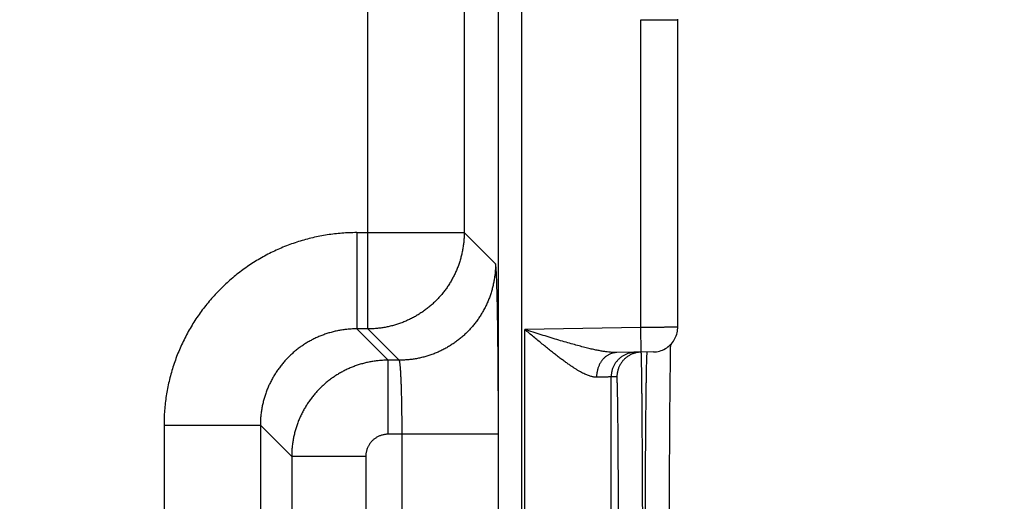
# Model space of a CAD drawing. Header units: inches. Extents: x 0 to 34, y 0 to 22.
# Tile 45 of 80: x 18.063 to 18.86, y 14.478 to 14.868. Entities that reach past the tile are written whole.
import ezdxf

# ---------------------------------------------------------------- set-up
doc = ezdxf.new("R2010")
doc.units = ezdxf.units.IN
doc.header["$LTSCALE"] = 1.87
doc.header["$MEASUREMENT"] = 0
doc.layers.get('0').update_dxf_attribs({"linetype": 'CONTINUOUS'})
doc.layers.add('DIMENSIONS', color=7, linetype='CONTINUOUS')
doc.styles.get("Standard").update_dxf_attribs({"font": 'txt', "width": 0.8})
doc.dimstyles.new('DIMSTYLE_1', dxfattribs={"dimtxt": 0.125, "dimasz": 0.18, "dimexe": 0.18, "dimexo": 0.0625, "dimgap": 0.09, "dimtad": 0, "dimtih": 1, "dimtoh": 1, "dimdec": 3, "dimzin": 4, "dimdsep": 46, "dimtxsty": 'STANDARD', "dimblk": '_FILLED', "dimblk1": '_FILLED', "dimblk2": '_FILLED', "dimcen": 0.09, "dimadec": 0, "dimazin": 0, "dimtp": 0.01, "dimtm": 0.01, "dimtfac": 1, "dimtdec": 3, "dimtofl": 0, "dimtmove": 0, "dimatfit": 3, "dimldrblk": '_FILLED', "dimfxl": 1, "dimtolj": 1, "dimtzin": 4, "dimarcsym": 0})

# ---------------------------------------------------------------- blocks, each defined once
blk = doc.blocks.new('*D0')
at = {"layer": 'DIMENSIONS', "color": 2, "linetype": 'CONTINUOUS'}
blk.add_line((18.45977, 10.99119), (19.2833, 10.99119), dxfattribs=at)
at = {"layer": 'DIMENSIONS', "color": 2, "linetype": 'CONTINUOUS', "width": 0.8}
for s, p in [('[', (19.9708, 10.92869)), (']', (20.6708, 10.92869)), ('5.900', (19.3458, 10.92869)), ('149.86', (20.0708, 10.92869))]:
    blk.add_text(s, height=0.125, dxfattribs=at).set_placement(p)
blk = doc.blocks.new('_FILLED')
at = {"color": 0, "linetype": 'BYBLOCK'}
blk.add_solid([(0, 0), (-1, 0.1736), (-1, -0.1736)], dxfattribs=at)
blk = doc.blocks.new('*D6')
at = {"layer": 'DIMENSIONS', "color": 2, "linetype": 'CONTINUOUS'}
blk.add_line((17.71474, 14.29208), (19.2843, 14.29208), dxfattribs=at)
at = {"layer": 'DIMENSIONS', "color": 2, "linetype": 'CONTINUOUS', "width": 0.8}
for s, p in [('[', (19.9718, 14.22958)), (']', (20.5718, 14.22958)), ('2.599', (19.3468, 14.22958)), ('66.01', (20.0718, 14.22958))]:
    blk.add_text(s, height=0.125, dxfattribs=at).set_placement(p)
blk = doc.blocks.new('*D7')
at = {"layer": 'DIMENSIONS', "color": 2, "linetype": 'CONTINUOUS'}
blk.add_line((17.71474, 13.36208), (19.28402, 13.36208), dxfattribs=at)
at = {"layer": 'DIMENSIONS', "color": 2, "linetype": 'CONTINUOUS', "width": 0.8}
for s, p in [('[', (19.97152, 13.29958)), (']', (20.57152, 13.29958)), ('3.529', (19.34652, 13.29958)), ('89.64', (20.07152, 13.29958))]:
    blk.add_text(s, height=0.125, dxfattribs=at).set_placement(p)
blk = doc.blocks.new('*D8')
at = {"layer": 'DIMENSIONS', "color": 2, "linetype": 'CONTINUOUS'}
blk.add_line((18.03939, 12.68508), (19.28381, 12.68508), dxfattribs=at)
at = {"layer": 'DIMENSIONS', "color": 2, "linetype": 'CONTINUOUS', "width": 0.8}
for s, p in [('[', (19.97131, 12.62258)), (']', (20.67131, 12.62258)), ('4.206', (19.34631, 12.62258)), ('106.83', (20.07131, 12.62258))]:
    blk.add_text(s, height=0.125, dxfattribs=at).set_placement(p)

msp = doc.modelspace()

# ---------------------------------------------------------------- linework, layer by layer
at = {"color": 7, "linetype": 'CONTINUOUS'}
for p, q in [((18.45096, 12.9164), (18.45096, 16.58677)), ((18.46996, 12.9164), (18.46996, 16.58677)), ((18.34516, 14.61723), (18.34516, 15.24094)), ((18.42314, 15.16295), (18.42314, 14.69521)), ((18.56603, 14.6184), (18.56603, 14.86777)), ((18.59603, 14.61857), (18.59603, 14.8676)), ((18.33613, 14.69521), (18.42314, 14.69521)), ((18.33613, 14.69521), (18.33613, 14.61723)), ((18.44851, 14.66985), (18.42314, 14.69521)), ((18.34516, 14.61723), (18.33613, 14.61723)), ((18.33613, 14.61723), (18.3615, 14.59186)), ((18.37053, 14.59186), (18.34516, 14.61723)), ((18.56603, 14.6184), (18.47213, 14.61676)), ((18.47213, 13.93941), (18.47213, 14.61676)), ((18.56637, 14.5984), (18.56603, 14.6184)), ((18.59031, 14.60072), (18.59039, 14.60467)), ((18.57637, 14.59857), (18.54662, 14.59805)), ((18.59016, 14.59167), (18.59024, 14.59662)), ((18.59024, 14.59662), (18.59031, 14.60072)), ((18.37053, 14.59186), (18.3615, 14.59186)), ((18.3615, 14.53187), (18.3615, 14.59186)), ((18.59007, 14.58564), (18.59016, 14.59167)), ((18.58998, 14.57816), (18.59007, 14.58564)), ((18.54681, 14.5784), (18.54213, 14.57832)), ((18.54213, 13.97784), (18.54213, 14.57832)), ((18.58989, 14.56895), (18.58998, 14.57816)), ((18.58982, 14.56179), (18.58989, 14.56895)), ((18.58976, 14.55372), (18.58982, 14.56179)), ((18.58969, 14.54441), (18.58976, 14.55372)), ((18.18016, 14.53924), (18.25814, 14.53924)), ((18.18016, 14.53924), (18.18016, 14.38893)), ((18.25814, 14.53924), (18.25814, 14.38893)), ((18.25814, 14.53924), (18.28351, 14.51387)), ((18.58962, 14.53361), (18.58969, 14.54441)), ((18.45088, 14.53187), (18.3615, 14.53187)), ((18.37289, 14.3963), (18.37289, 14.53187)), ((18.45088, 14.3963), (18.45088, 14.53187)), ((18.58956, 14.52169), (18.58962, 14.53361)), ((18.5895, 14.50931), (18.58956, 14.52169)), ((18.3435, 14.51387), (18.28351, 14.51387)), ((18.28351, 14.51387), (18.28351, 14.4143)), ((18.3435, 14.51387), (18.3435, 14.4143)), ((18.58946, 14.49648), (18.5895, 14.50931)), ((18.58942, 14.48328), (18.58946, 14.49648)), ((18.58939, 14.46979), (18.58942, 14.48328))]:
    msp.add_line(p, q, dxfattribs=at)
for points in [[(18.59603, 14.8676), (18.59601, 14.8683)], [(18.57637, 14.59857), (18.57764, 14.59863), (18.57889, 14.59878), (18.58014, 14.599), (18.58137, 14.5993), (18.58258, 14.59967), (18.58376, 14.60013), (18.58491, 14.60065), (18.58602, 14.60125), (18.5871, 14.60191), (18.58813, 14.60265), (18.58911, 14.60344), (18.59004, 14.6043), (18.59092, 14.60522), (18.59173, 14.60618), (18.59248, 14.6072), (18.59317, 14.60826), (18.59378, 14.60937), (18.59433, 14.61051), (18.5948, 14.61168), (18.5952, 14.61288), (18.59552, 14.61411), (18.59576, 14.61535), (18.59593, 14.6166), (18.59601, 14.61786), (18.59603, 14.61857)]]:
    msp.add_lwpolyline(points, dxfattribs=at)
for points, knots in [([(18.56603, 14.86777), (18.56659, 14.86777), (18.56771, 14.86776), (18.5694, 14.86775), (18.57107, 14.86774), (18.57273, 14.86773), (18.57436, 14.86772), (18.57597, 14.86771), (18.57755, 14.8677), (18.57909, 14.86769), (18.58059, 14.86769), (18.58204, 14.86768), (18.58344, 14.86767), (18.58479, 14.86766), (18.58608, 14.86765), (18.5873, 14.86765), (18.58846, 14.86764), (18.58954, 14.86763), (18.59055, 14.86763), (18.59149, 14.86762), (18.59234, 14.86762), (18.59311, 14.86761), (18.59379, 14.86761), (18.59438, 14.8676), (18.59488, 14.8676), (18.5953, 14.8676), (18.5956, 14.8676), (18.59586, 14.8676), (18.59592, 14.8676), (18.59602, 14.8676), (18.59603, 14.8676)], [0, 0, 0, 0, 0.056379, 0.112595, 0.168455, 0.223772, 0.278363, 0.332053, 0.384678, 0.436081, 0.48611, 0.534614, 0.581432, 0.626395, 0.669361, 0.710213, 0.748834, 0.785082, 0.818823, 0.84995, 0.878375, 0.904004, 0.926745, 0.946521, 0.963278, 0.97697, 0.987553, 0.994988, 0.999254, 1, 1, 1, 1]), ([(18.33613, 14.69521), (18.33414, 14.69521), (18.33016, 14.69514), (18.32419, 14.69479), (18.31824, 14.69422), (18.31231, 14.69342), (18.30642, 14.6924), (18.30058, 14.69115), (18.29479, 14.68968), (18.28905, 14.68798), (18.28339, 14.68607), (18.2778, 14.68394), (18.2723, 14.6816), (18.26689, 14.67905), (18.26158, 14.67629), (18.25639, 14.67334), (18.25131, 14.67018), (18.24636, 14.66684), (18.24154, 14.66331), (18.23686, 14.6596), (18.23232, 14.6557), (18.22793, 14.65164), (18.22371, 14.64742), (18.21965, 14.64303), (18.21576, 14.63849), (18.21204, 14.63381), (18.20851, 14.62899), (18.20517, 14.62403), (18.20202, 14.61895), (18.19906, 14.61375), (18.19631, 14.60845), (18.19376, 14.60304), (18.19142, 14.59754), (18.18929, 14.59195), (18.18738, 14.58628), (18.18569, 14.58055), (18.18421, 14.57476), (18.18297, 14.56891), (18.18194, 14.56302), (18.18114, 14.5571), (18.18057, 14.55115), (18.18023, 14.5452), (18.18016, 14.54122), (18.18016, 14.53924)], [0, 0, 0, 0, 0.024385, 0.048782, 0.073183, 0.097584, 0.121978, 0.146366, 0.170753, 0.195142, 0.219541, 0.243952, 0.268362, 0.292759, 0.317145, 0.34153, 0.36592, 0.390311, 0.4147, 0.439087, 0.463472, 0.48786, 0.512255, 0.536655, 0.561049, 0.585432, 0.609818, 0.634218, 0.658621, 0.683012, 0.707393, 0.731782, 0.756188, 0.780599, 0.805004, 0.829401, 0.853789, 0.878175, 0.902566, 0.926961, 0.951343, 0.975695, 1, 1, 1, 1]), ([(18.42314, 14.69521), (18.42314, 14.69405), (18.42309, 14.69171), (18.42285, 14.68822), (18.42246, 14.68474), (18.42191, 14.68129), (18.42121, 14.67786), (18.42035, 14.67446), (18.41935, 14.67111), (18.41819, 14.6678), (18.41688, 14.66456), (18.41544, 14.66137), (18.41385, 14.65825), (18.41212, 14.6552), (18.41025, 14.65224), (18.40826, 14.64936), (18.40614, 14.64658), (18.40389, 14.64389), (18.40153, 14.64131), (18.39906, 14.63883), (18.39647, 14.63647), (18.39378, 14.63422), (18.391, 14.6321), (18.38812, 14.63011), (18.38516, 14.62825), (18.38211, 14.62652), (18.37899, 14.62493), (18.3758, 14.62348), (18.37256, 14.62218), (18.36925, 14.62102), (18.3659, 14.62001), (18.3625, 14.61916), (18.35907, 14.61846), (18.35562, 14.61791), (18.35214, 14.61752), (18.34865, 14.61728), (18.34632, 14.61723), (18.34516, 14.61723)], [0, 0, 0, 0, 0.028572, 0.057143, 0.085716, 0.114289, 0.142862, 0.171435, 0.200009, 0.228583, 0.257158, 0.285732, 0.314307, 0.342882, 0.371457, 0.400033, 0.428608, 0.457184, 0.485759, 0.514335, 0.542911, 0.571486, 0.600061, 0.628636, 0.65721, 0.685786, 0.714361, 0.742935, 0.771508, 0.80008, 0.828652, 0.857229, 0.885804, 0.914368, 0.942921, 0.971462, 1, 1, 1, 1]), ([(18.44851, 14.66985), (18.44851, 14.66868), (18.44846, 14.66635), (18.44822, 14.66285), (18.44783, 14.65938), (18.44728, 14.65592), (18.44658, 14.65249), (18.44572, 14.64909), (18.44472, 14.64574), (18.44356, 14.64244), (18.44226, 14.63919), (18.44081, 14.636), (18.43922, 14.63288), (18.43749, 14.62984), (18.43563, 14.62687), (18.43363, 14.624), (18.43151, 14.62121), (18.42927, 14.61852), (18.42691, 14.61594), (18.42443, 14.61347), (18.42185, 14.6111), (18.41916, 14.60886), (18.41637, 14.60674), (18.4135, 14.60474), (18.41053, 14.60288), (18.40749, 14.60115), (18.40437, 14.59956), (18.40118, 14.59812), (18.39793, 14.59681), (18.39463, 14.59566), (18.39128, 14.59465), (18.38788, 14.59379), (18.38445, 14.59309), (18.381, 14.59254), (18.37752, 14.59215), (18.37403, 14.59191), (18.37169, 14.59186), (18.37053, 14.59186)], [0, 0, 0, 0, 0.028569, 0.057138, 0.085708, 0.114278, 0.142849, 0.17142, 0.199991, 0.228563, 0.257135, 0.285707, 0.314279, 0.342852, 0.371424, 0.399997, 0.42857, 0.457143, 0.485716, 0.514289, 0.542862, 0.571435, 0.600008, 0.628581, 0.657153, 0.685725, 0.714297, 0.742869, 0.771441, 0.800012, 0.828583, 0.857153, 0.885723, 0.914293, 0.942862, 0.971431, 1, 1, 1, 1]), ([(18.45088, 14.53187), (18.45088, 14.53364), (18.45088, 14.5372), (18.45087, 14.54253), (18.45087, 14.54786), (18.45085, 14.55316), (18.45084, 14.55844), (18.45082, 14.56367), (18.45079, 14.56886), (18.45077, 14.57399), (18.45074, 14.57906), (18.4507, 14.58406), (18.45067, 14.58898), (18.45063, 14.59381), (18.45058, 14.59855), (18.45053, 14.60319), (18.45049, 14.60772), (18.45043, 14.61213), (18.45038, 14.61643), (18.45032, 14.6206), (18.45026, 14.62463), (18.45019, 14.62853), (18.45013, 14.63228), (18.45006, 14.63587), (18.44998, 14.63931), (18.44991, 14.64259), (18.44983, 14.6457), (18.44976, 14.64864), (18.44968, 14.6514), (18.4496, 14.65399), (18.44951, 14.65638), (18.44943, 14.65859), (18.44934, 14.66061), (18.44925, 14.66244), (18.44917, 14.66407), (18.44908, 14.6655), (18.44899, 14.66672), (18.4489, 14.66775), (18.44881, 14.66856), (18.44872, 14.66918), (18.44863, 14.66958), (18.44857, 14.66979), (18.44851, 14.66985)], [0, 0, 0, 0, 0.038639, 0.0773, 0.115898, 0.154348, 0.19257, 0.230494, 0.268073, 0.305267, 0.342015, 0.378249, 0.413904, 0.448929, 0.483272, 0.516885, 0.549721, 0.581733, 0.61287, 0.64308, 0.672317, 0.700542, 0.727716, 0.753794, 0.778732, 0.802491, 0.825039, 0.846347, 0.866381, 0.885106, 0.902493, 0.918521, 0.933173, 0.946421, 0.95824, 0.96861, 0.977521, 0.984966, 0.990934, 0.995418, 0.998422, 1, 1, 1, 1]), ([(18.33613, 14.61723), (18.33497, 14.61723), (18.33263, 14.61718), (18.32913, 14.61694), (18.32565, 14.61655), (18.32219, 14.616), (18.31875, 14.6153), (18.31536, 14.61444), (18.312, 14.61344), (18.30869, 14.61228), (18.30545, 14.61098), (18.30226, 14.60953), (18.29914, 14.60794), (18.2961, 14.60621), (18.29314, 14.60435), (18.29027, 14.60236), (18.28748, 14.60025), (18.2848, 14.59801), (18.28222, 14.59565), (18.27975, 14.59318), (18.27739, 14.59059), (18.27514, 14.58791), (18.27302, 14.58512), (18.27103, 14.58225), (18.26916, 14.57928), (18.26744, 14.57624), (18.26585, 14.57312), (18.2644, 14.56993), (18.26309, 14.56668), (18.26194, 14.56337), (18.26093, 14.56001), (18.26007, 14.55662), (18.25937, 14.55318), (18.25882, 14.54972), (18.25843, 14.54624), (18.2582, 14.54274), (18.25814, 14.54041), (18.25814, 14.53924)], [0, 0, 0, 0, 0.028597, 0.057199, 0.085802, 0.114402, 0.142998, 0.17159, 0.200176, 0.228755, 0.257326, 0.285887, 0.314437, 0.342976, 0.371504, 0.400026, 0.428546, 0.457068, 0.485595, 0.514129, 0.542671, 0.571222, 0.599782, 0.628349, 0.656921, 0.685497, 0.714075, 0.742656, 0.77124, 0.799827, 0.828415, 0.857005, 0.885598, 0.914193, 0.942793, 0.971395, 1, 1, 1, 1]), ([(18.54662, 14.59805), (18.54599, 14.59804), (18.54467, 14.59805), (18.54257, 14.59816), (18.54023, 14.59838), (18.53762, 14.59871), (18.53471, 14.59917), (18.53146, 14.59977), (18.52787, 14.60052), (18.5239, 14.60143), (18.51955, 14.60252), (18.51479, 14.60378), (18.50963, 14.60521), (18.50408, 14.60682), (18.49818, 14.60859), (18.49196, 14.6105), (18.4855, 14.61252), (18.47886, 14.61462), (18.47439, 14.61604), (18.47213, 14.61676)], [0, 0, 0, 0, 0.024304, 0.051433, 0.08181, 0.115859, 0.154027, 0.196706, 0.244261, 0.297022, 0.355278, 0.419188, 0.488789, 0.563894, 0.644131, 0.728877, 0.817194, 0.907935, 1, 1, 1, 1]), ([(18.53034, 14.57806), (18.53, 14.57805), (18.5293, 14.57807), (18.52821, 14.57818), (18.52705, 14.57839), (18.52581, 14.5787), (18.52448, 14.57912), (18.52305, 14.57965), (18.52152, 14.5803), (18.51988, 14.58107), (18.51813, 14.58197), (18.51625, 14.58302), (18.51423, 14.58421), (18.51209, 14.58556), (18.5098, 14.58707), (18.50736, 14.58874), (18.50478, 14.59058), (18.50205, 14.59259), (18.49918, 14.59476), (18.49616, 14.5971), (18.49301, 14.59958), (18.48974, 14.60221), (18.48635, 14.60496), (18.48288, 14.60781), (18.47934, 14.61075), (18.47575, 14.61374), (18.47334, 14.61575), (18.47213, 14.61676)], [0, 0, 0, 0, 0.014336, 0.029714, 0.046328, 0.064371, 0.084028, 0.105484, 0.128911, 0.154481, 0.182374, 0.212759, 0.245787, 0.281605, 0.320342, 0.362086, 0.40691, 0.454846, 0.505852, 0.559861, 0.616715, 0.676195, 0.738007, 0.801733, 0.86693, 0.933164, 1, 1, 1, 1]), ([(18.59603, 14.61857), (18.59602, 14.61857), (18.59592, 14.61857), (18.59586, 14.61857), (18.5956, 14.61857), (18.5953, 14.61857), (18.59488, 14.61856), (18.59438, 14.61856), (18.59379, 14.61856), (18.59311, 14.61855), (18.59234, 14.61855), (18.59149, 14.61854), (18.59055, 14.61854), (18.58954, 14.61853), (18.58846, 14.61853), (18.5873, 14.61852), (18.58608, 14.61851), (18.58479, 14.6185), (18.58344, 14.6185), (18.58204, 14.61849), (18.58059, 14.61848), (18.57909, 14.61847), (18.57755, 14.61846), (18.57597, 14.61845), (18.57436, 14.61844), (18.57273, 14.61843), (18.57107, 14.61842), (18.5694, 14.61841), (18.56771, 14.61841), (18.56659, 14.6184), (18.56603, 14.6184)], [0, 0, 0, 0, 0.000746, 0.005012, 0.012447, 0.02303, 0.036722, 0.053479, 0.073255, 0.095996, 0.121625, 0.15005, 0.181177, 0.214918, 0.251166, 0.289787, 0.330639, 0.373605, 0.418568, 0.465386, 0.51389, 0.563919, 0.615322, 0.667947, 0.721637, 0.776228, 0.831545, 0.887405, 0.943621, 1, 1, 1, 1]), ([(18.54662, 14.59805), (18.54627, 14.59805), (18.54558, 14.59801), (18.54455, 14.59788), (18.54353, 14.59766), (18.54252, 14.59738), (18.54154, 14.59701), (18.54057, 14.59658), (18.53962, 14.59607), (18.53871, 14.59549), (18.53782, 14.59485), (18.53698, 14.59414), (18.53617, 14.59337), (18.5354, 14.59254), (18.53468, 14.59165), (18.53401, 14.59071), (18.53338, 14.58972), (18.53281, 14.58869), (18.53229, 14.58761), (18.53183, 14.5865), (18.53143, 14.58535), (18.53109, 14.58418), (18.53081, 14.58299), (18.5306, 14.58177), (18.53044, 14.58054), (18.53035, 14.5793), (18.53033, 14.57847), (18.53034, 14.57806)], [0, 0, 0, 0, 0.036281, 0.072624, 0.109091, 0.14574, 0.182627, 0.219802, 0.257309, 0.295187, 0.333467, 0.372175, 0.411328, 0.450935, 0.491, 0.531518, 0.572477, 0.613861, 0.655645, 0.697802, 0.740297, 0.783092, 0.826146, 0.869412, 0.912843, 0.956389, 1, 1, 1, 1]), ([(18.56178, 14.59832), (18.56137, 14.59831), (18.56054, 14.59827), (18.5593, 14.59813), (18.55808, 14.59792), (18.55687, 14.59763), (18.55568, 14.59727), (18.55452, 14.59683), (18.55338, 14.59632), (18.55228, 14.59574), (18.55122, 14.5951), (18.5502, 14.59439), (18.54922, 14.59362), (18.5483, 14.59278), (18.54743, 14.5919), (18.54661, 14.59096), (18.54586, 14.58997), (18.54517, 14.58894), (18.54454, 14.58786), (18.54398, 14.58675), (18.54349, 14.58561), (18.54308, 14.58444), (18.54273, 14.58324), (18.54246, 14.58203), (18.54227, 14.5808), (18.54216, 14.57956), (18.54213, 14.57874), (18.54213, 14.57832)], [0, 0, 0, 0, 0.04, 0.08, 0.12, 0.16, 0.200001, 0.240001, 0.280001, 0.320001, 0.360001, 0.400001, 0.440001, 0.480001, 0.520001, 0.560001, 0.600001, 0.640001, 0.680001, 0.720001, 0.76, 0.8, 0.84, 0.88, 0.92, 0.96, 1, 1, 1, 1]), ([(18.56637, 14.5984), (18.56599, 14.59839), (18.56519, 14.59835), (18.56398, 14.59822), (18.56276, 14.598), (18.56155, 14.59771), (18.56036, 14.59735), (18.5592, 14.59691), (18.55806, 14.5964), (18.55696, 14.59582), (18.5559, 14.59518), (18.55488, 14.59447), (18.5539, 14.5937), (18.55298, 14.59287), (18.55211, 14.59198), (18.55129, 14.59104), (18.55054, 14.59005), (18.54984, 14.58902), (18.54922, 14.58795), (18.54866, 14.58684), (18.54817, 14.58569), (18.54775, 14.58452), (18.54741, 14.58333), (18.54714, 14.58211), (18.54695, 14.58088), (18.54684, 14.57965), (18.54681, 14.57882), (18.54681, 14.5784)], [0, 0, 0, 0, 0.037366, 0.077475, 0.117584, 0.157693, 0.197802, 0.237911, 0.27802, 0.318129, 0.358239, 0.398348, 0.438458, 0.478567, 0.518677, 0.558787, 0.598897, 0.639007, 0.679117, 0.719227, 0.759338, 0.799448, 0.839558, 0.879669, 0.919779, 0.95989, 1, 1, 1, 1]), ([(18.56777, 14.42845), (18.56776, 14.43057), (18.56776, 14.43481), (18.56774, 14.44115), (18.56772, 14.44748), (18.56771, 14.45378), (18.56769, 14.46005), (18.56767, 14.46627), (18.56765, 14.47243), (18.56762, 14.47854), (18.5676, 14.48457), (18.56758, 14.49053), (18.56755, 14.4964), (18.56752, 14.50218), (18.56749, 14.50784), (18.56747, 14.5134), (18.56744, 14.51884), (18.56741, 14.52415), (18.56737, 14.52933), (18.56734, 14.53437), (18.56731, 14.53926), (18.56728, 14.54399), (18.56724, 14.54857), (18.56721, 14.55297), (18.56717, 14.5572), (18.56714, 14.56126), (18.5671, 14.56512), (18.56706, 14.5688), (18.56703, 14.57228), (18.56699, 14.57556), (18.56695, 14.57863), (18.56691, 14.58149), (18.56687, 14.58414), (18.56684, 14.58657), (18.5668, 14.58878), (18.56676, 14.59077), (18.56672, 14.59253), (18.56669, 14.59406), (18.56665, 14.59536), (18.56661, 14.59643), (18.56657, 14.59724), (18.56656, 14.59788), (18.56649, 14.59812), (18.5665, 14.59828)], [0, 0, 0, 0, 0.037449, 0.074835, 0.112108, 0.149219, 0.186121, 0.222764, 0.259093, 0.29506, 0.330614, 0.365707, 0.400285, 0.434294, 0.467688, 0.500428, 0.53247, 0.563767, 0.594272, 0.623943, 0.652742, 0.68063, 0.707569, 0.73352, 0.758448, 0.782314, 0.805088, 0.82674, 0.847238, 0.866553, 0.884655, 0.901521, 0.917131, 0.931461, 0.944488, 0.956194, 0.966561, 0.975576, 0.983225, 0.9895, 0.99439, 0.997891, 1, 1, 1, 1]), ([(18.5697, 14.42848), (18.5697, 14.4306), (18.56971, 14.43484), (18.56973, 14.44119), (18.56974, 14.44752), (18.56976, 14.45382), (18.56978, 14.46009), (18.56981, 14.46631), (18.56983, 14.47248), (18.56986, 14.47859), (18.56988, 14.48462), (18.56991, 14.49058), (18.56994, 14.49645), (18.56998, 14.50223), (18.57001, 14.5079), (18.57005, 14.51346), (18.57008, 14.5189), (18.57012, 14.52421), (18.57016, 14.52939), (18.5702, 14.53443), (18.57024, 14.53932), (18.57028, 14.54406), (18.57032, 14.54863), (18.57037, 14.55304), (18.57041, 14.55727), (18.57046, 14.56132), (18.57051, 14.56519), (18.57055, 14.56886), (18.5706, 14.57234), (18.57065, 14.57562), (18.5707, 14.5787), (18.57075, 14.58156), (18.5708, 14.58421), (18.57085, 14.58665), (18.5709, 14.58886), (18.57095, 14.59085), (18.571, 14.59261), (18.57105, 14.59414), (18.5711, 14.59544), (18.57115, 14.59651), (18.5712, 14.59732), (18.57123, 14.59796), (18.57129, 14.59821), (18.5713, 14.59837)], [0, 0, 0, 0, 0.03743, 0.074811, 0.112086, 0.149202, 0.186107, 0.22275, 0.25908, 0.295047, 0.330598, 0.365682, 0.400248, 0.434253, 0.467653, 0.500396, 0.532433, 0.563722, 0.594224, 0.623897, 0.652695, 0.680579, 0.707509, 0.73345, 0.758371, 0.782237, 0.805013, 0.826664, 0.847159, 0.866472, 0.884578, 0.901449, 0.917059, 0.931387, 0.944415, 0.956124, 0.966497, 0.975519, 0.983177, 0.989461, 0.994362, 0.997876, 1, 1, 1, 1]), ([(18.3615, 14.59186), (18.36033, 14.59186), (18.358, 14.5918), (18.35451, 14.59157), (18.35103, 14.59117), (18.34757, 14.59063), (18.34414, 14.58992), (18.34074, 14.58907), (18.33739, 14.58806), (18.33408, 14.5869), (18.33083, 14.5856), (18.32764, 14.58415), (18.32453, 14.58256), (18.32148, 14.58083), (18.31852, 14.57897), (18.31565, 14.57697), (18.31286, 14.57485), (18.31018, 14.57261), (18.3076, 14.57025), (18.30512, 14.56778), (18.30276, 14.56519), (18.30052, 14.56251), (18.29839, 14.55972), (18.2964, 14.55684), (18.29454, 14.55388), (18.29281, 14.55083), (18.29122, 14.54771), (18.28977, 14.54452), (18.28846, 14.54127), (18.28731, 14.53797), (18.2863, 14.53461), (18.28545, 14.53122), (18.28474, 14.52779), (18.2842, 14.52433), (18.2838, 14.52086), (18.28357, 14.51737), (18.28351, 14.51503), (18.28351, 14.51387)], [0, 0, 0, 0, 0.028586, 0.057172, 0.085755, 0.114336, 0.142917, 0.1715, 0.20008, 0.228659, 0.257242, 0.285826, 0.3144, 0.342955, 0.371499, 0.400043, 0.428595, 0.457154, 0.485719, 0.514281, 0.542843, 0.571412, 0.599992, 0.628575, 0.657154, 0.685735, 0.714322, 0.74291, 0.77149, 0.800066, 0.828644, 0.857223, 0.885791, 0.914345, 0.942893, 0.971443, 1, 1, 1, 1]), ([(18.37289, 14.53187), (18.37289, 14.53284), (18.37289, 14.53477), (18.37288, 14.53768), (18.37287, 14.54056), (18.37285, 14.54343), (18.37282, 14.54627), (18.37279, 14.54907), (18.37276, 14.55184), (18.37271, 14.55456), (18.37267, 14.55723), (18.37262, 14.55983), (18.37256, 14.56237), (18.3725, 14.56484), (18.37243, 14.56723), (18.37236, 14.56954), (18.37228, 14.57175), (18.37221, 14.57388), (18.37212, 14.5759), (18.37203, 14.57782), (18.37194, 14.57964), (18.37185, 14.58134), (18.37175, 14.58292), (18.37165, 14.58439), (18.37155, 14.58573), (18.37144, 14.58695), (18.37133, 14.58803), (18.37122, 14.58898), (18.37111, 14.5898), (18.371, 14.59048), (18.37089, 14.59103), (18.37078, 14.59143), (18.37067, 14.5917), (18.37058, 14.59183), (18.37053, 14.59186)], [0, 0, 0, 0, 0.048389, 0.096657, 0.144691, 0.192381, 0.23962, 0.286302, 0.33232, 0.37757, 0.421943, 0.465325, 0.507605, 0.548675, 0.588436, 0.62681, 0.663723, 0.699086, 0.732815, 0.764822, 0.795029, 0.823375, 0.849802, 0.874244, 0.896638, 0.916927, 0.935064, 0.95101, 0.964734, 0.976214, 0.985439, 0.992415, 0.997194, 1, 1, 1, 1]), ([(18.54213, 14.57832), (18.5421, 14.57832), (18.54199, 14.57832), (18.54175, 14.57831), (18.54138, 14.5783), (18.54086, 14.57829), (18.54021, 14.57828), (18.53943, 14.57826), (18.53851, 14.57824), (18.53746, 14.57822), (18.53628, 14.57819), (18.53497, 14.57816), (18.53353, 14.57813), (18.53197, 14.57809), (18.5309, 14.57807), (18.53034, 14.57806)], [0, 0, 0, 0, 0.008221, 0.028243, 0.060025, 0.103511, 0.158627, 0.22527, 0.303301, 0.392555, 0.49284, 0.603947, 0.725669, 0.857773, 1, 1, 1, 1]), ([(18.54812, 14.42845), (18.54812, 14.43037), (18.54812, 14.4342), (18.54812, 14.43993), (18.54811, 14.44565), (18.5481, 14.45134), (18.54809, 14.457), (18.54808, 14.46261), (18.54807, 14.46818), (18.54806, 14.47368), (18.54804, 14.47912), (18.54802, 14.48449), (18.548, 14.48978), (18.54798, 14.49497), (18.54796, 14.50006), (18.54794, 14.50505), (18.54791, 14.50993), (18.54788, 14.51469), (18.54785, 14.51932), (18.54782, 14.52382), (18.54779, 14.52818), (18.54775, 14.53239), (18.54772, 14.53645), (18.54768, 14.54035), (18.54764, 14.54408), (18.5476, 14.54765), (18.54756, 14.55104), (18.54752, 14.55426), (18.54748, 14.55728), (18.54744, 14.56012), (18.54739, 14.56277), (18.54735, 14.56522), (18.5473, 14.56746), (18.54725, 14.56951), (18.54721, 14.57135), (18.54716, 14.57297), (18.54711, 14.57439), (18.54706, 14.57559), (18.54702, 14.57658), (18.54696, 14.57733), (18.54693, 14.57792), (18.54687, 14.57818), (18.54685, 14.5784), (18.54681, 14.5784)], [0, 0, 0, 0, 0.038345, 0.076621, 0.11477, 0.152738, 0.190469, 0.227915, 0.265027, 0.301753, 0.338044, 0.373848, 0.409101, 0.443746, 0.477732, 0.511015, 0.543549, 0.575287, 0.606182, 0.636187, 0.665258, 0.693353, 0.720432, 0.746456, 0.771385, 0.795179, 0.817807, 0.839238, 0.85944, 0.878378, 0.896026, 0.912362, 0.927367, 0.941011, 0.953272, 0.964128, 0.97357, 0.981586, 0.988165, 0.993295, 0.99697, 0.999193, 1, 1, 1, 1]), ([(18.3615, 14.53187), (18.36111, 14.53187), (18.36033, 14.53184), (18.35917, 14.53173), (18.35801, 14.53154), (18.35686, 14.53127), (18.35573, 14.53093), (18.35462, 14.53051), (18.35355, 14.53003), (18.35251, 14.52947), (18.3515, 14.52885), (18.35054, 14.52816), (18.34963, 14.52741), (18.34877, 14.52661), (18.34796, 14.52574), (18.34721, 14.52483), (18.34653, 14.52387), (18.3459, 14.52287), (18.34535, 14.52183), (18.34486, 14.52075), (18.34444, 14.51965), (18.3441, 14.51852), (18.34383, 14.51737), (18.34364, 14.5162), (18.34353, 14.51504), (18.3435, 14.51426), (18.3435, 14.51387)], [0, 0, 0, 0, 0.041209, 0.082654, 0.124271, 0.165999, 0.207783, 0.249565, 0.291302, 0.333007, 0.374707, 0.416423, 0.458157, 0.499901, 0.541649, 0.583392, 0.625119, 0.666826, 0.70854, 0.750291, 0.792097, 0.833909, 0.875666, 0.917308, 0.958775, 1, 1, 1, 1])]:
    msp.add_open_spline(points, degree=3, knots=knots, dxfattribs=at)
for points in [[(18.56646, 14.5984), (18.56643, 14.5984), (18.5664, 14.5984), (18.56637, 14.5984)], [(18.5665, 14.59828), (18.5665, 14.59834), (18.5665, 14.5984), (18.56646, 14.5984)], [(18.5713, 14.59837), (18.57131, 14.59842), (18.57131, 14.59848), (18.57135, 14.59849)]]:
    msp.add_open_spline(points, degree=3, dxfattribs=at)

# ---------------------------------------------------------------- dimensions: what is measured, and where the dimension line sits
at = {"layer": 'DIMENSIONS', "color": 2, "linetype": 'CONTINUOUS'}
for feature_location, offset, origin, picture, middle in [((17.71474, 14.29208), (1.56956, 0), (17.65224, 16.89108), '*D6', (20.0093, 14.29208)), ((17.71474, 13.36208), (1.56927, 0), (17.65224, 16.89108), '*D7', (20.00902, 13.36208)), ((18.03939, 12.68508), (1.24442, 0), (17.97689, 16.89108), '*D8', (20.05881, 12.68508)), ((18.45977, 10.99119), (0.82353, 0), (18.48156, 16.89108), '*D0', (20.0583, 10.99119))]:
    dim = msp.add_ordinate_dim(feature_location=feature_location, offset=offset, dtype=0, origin=origin, dimstyle='DIMSTYLE_1', dxfattribs=at)
    dim.commit()
    dim.dimension.update_dxf_attribs({"geometry": picture, "text_midpoint": middle})

doc.saveas('drawing.dxf')
